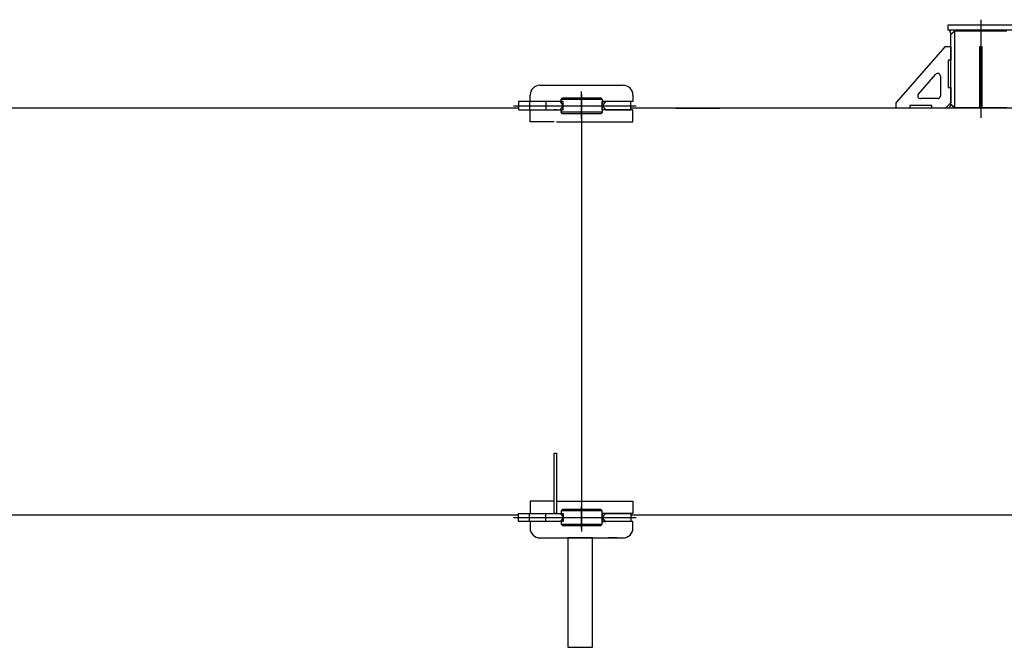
# Model space of a CAD drawing. Extents: x 1112 to 102387, y 13510 to 39910.
# Tile 21 of 38: x 80600 to 84202, y 28202 to 30498. Entities that reach past the tile are written whole.
import ezdxf

# ---------------------------------------------------------------- set-up
doc = ezdxf.new("R2010")
doc.units = 0
doc.header["$LTSCALE"] = 62.5
doc.linetypes.add('CENTER', pattern=[50.5, 30, -9, 2.5, -9])
doc.linetypes.add('HIDDEN', pattern=[12.6, 8.4, -4.2])
doc.layers.add('13', color=216, linetype='CONTINUOUS')
doc.layers.add('3', color=214, linetype='CONTINUOUS')

# ---------------------------------------------------------------- blocks, each defined once
blk = doc.blocks.new('*G106')
at = {"layer": '13', "color": 216, "linetype": 'CONTINUOUS'}
for p, q in [((83996.8, 30479.2), (84292.6, 30479.2)), ((83996.8, 30459.2), (83996.8, 30479.2)), ((84113.3, 30459.2), (83996.8, 30459.2)), ((84001.8, 30459.2), (84006.8, 30445.3)), ((84006.8, 30459.2), (84001.8, 30459.2)), ((84021, 30459.2), (84006.8, 30459.2)), ((84006.8, 30445.3), (84021, 30457.2)), ((84006.8, 30445.3), (84021, 30457.2)), ((84006.8, 30187.9), (84006.8, 30445.3)), ((84021, 30457.2), (84021, 30459.2)), ((84021, 30457.2), (84211.7, 30457.2)), ((84352.6, 30459.2), (84113.3, 30459.2)), ((83806.8, 30194), (83986.8, 30399.2)), ((83986.8, 30399.2), (84006.8, 30399.2)), ((84006.8, 30399.2), (84006.8, 30349.2)), ((84006.8, 30349.2), (83996.8, 30349.2)), ((83996.8, 30349.2), (83996.8, 30249.2)), ((83887.7, 30225.6), (83951, 30297.7)), ((83968.5, 30291.1), (83968.5, 30219)), ((82503.6, 30258), (82807.6, 30258)), ((82467.6, 30198), (82467.6, 30222)), ((82843.6, 30222), (82843.6, 30200)), ((83996.8, 30249.2), (84006.8, 30249.2)), ((84006.8, 30249.2), (84006.8, 30194)), ((82425.6, 30198), (82425.6, 30168)), ((82579.2, 30198), (82425.6, 30198)), ((82588.6, 30184), (82579.2, 30198)), ((82588.6, 30198), (82579.2, 30198)), ((82580.6, 30207), (82585.6, 30212)), ((82580.6, 30207), (82730.6, 30207)), ((82580.6, 30198), (82580.6, 30207)), ((82585.6, 30212), (82725.6, 30212)), ((82588.6, 30168), (82588.6, 30198)), ((82588.6, 30182), (82588.6, 30184)), ((82725.6, 30212), (82730.6, 30207)), ((82730.6, 30207), (82730.6, 30159)), ((82730.6, 30168), (82730.6, 30198)), ((82730.6, 30198), (82743.4, 30198)), ((82843.6, 30198), (82730.6, 30198)), ((82743.4, 30198), (82732.6, 30184)), ((82732.6, 30184), (82732.6, 30182)), ((82835.6, 30198), (82743.4, 30198)), ((82835.6, 30168), (82835.6, 30198)), ((82843.6, 30200), (82843.6, 30198)), ((83806.8, 30174), (83806.8, 30194)), ((83936.8, 30184), (83856.8, 30184)), ((83856.8, 30184), (83856.8, 30174)), ((83958.5, 30209), (83895.3, 30209)), ((83936.8, 30174), (83936.8, 30184)), ((84006.8, 30194), (83986.8, 30174)), ((84001.8, 30174), (84006.8, 30187.9)), ((84021, 30176), (84006.8, 30187.9)), ((84006.8, 30187.9), (84021, 30176)), ((82425.6, 30174), (78507.1, 30174)), ((82425.6, 30168), (82579.2, 30168)), ((82467.6, 30124), (82467.6, 30168)), ((82563.6, 30168), (82555.6, 30168)), ((82579.2, 30168), (82588.6, 30182)), ((82579.2, 30168), (82588.6, 30168)), ((82580.6, 30159), (82580.6, 30168)), ((82730.6, 30159), (82580.6, 30159)), ((82585.6, 30154), (82580.6, 30159)), ((82725.6, 30154), (82585.6, 30154)), ((82705.6, 30175.6), (82705.6, 30175.7)), ((82730.6, 30159), (82725.6, 30154)), ((82743.4, 30168), (82730.6, 30168)), ((82843.6, 30168), (82730.6, 30168)), ((82732.6, 30182), (82743.4, 30168)), ((82743.4, 30168), (82835.6, 30168)), ((91880.4, 30174), (82835.6, 30174)), ((82843.6, 30124), (82843.6, 30168)), ((83000.7, 30174), (83160.7, 30174)), ((83856.8, 30174), (83806.8, 30174)), ((83986.8, 30174), (83936.8, 30174)), ((84021, 30174), (84001.8, 30174)), ((84211.7, 30176), (84021, 30176)), ((84021, 30176), (84021, 30174)), ((82555.6, 30124), (82467.6, 30124)), ((82563.6, 30124), (82843.6, 30124)), ((82555.6, 28692), (82555.6, 28912)), ((82555.6, 28912), (82563.6, 28912)), ((82563.6, 28912), (82563.6, 28692)), ((82555.6, 28736), (82467.6, 28736)), ((82467.6, 28736), (82467.6, 28692)), ((82563.6, 28736), (82843.6, 28736)), ((82585.6, 28706), (82580.6, 28701)), ((82725.6, 28706), (82585.6, 28706)), ((82730.6, 28701), (82725.6, 28706)), ((82843.6, 28736), (82843.6, 28692)), ((78977.6, 28686), (81776.6, 28686)), ((81776.6, 28686), (82425.6, 28686)), ((82425.6, 28662), (82425.6, 28692)), ((82425.6, 28692), (82579.2, 28692)), ((82563.6, 28692), (82555.6, 28692)), ((82579.2, 28692), (82588.6, 28678)), ((82579.2, 28692), (82588.6, 28692)), ((82588.6, 28676), (82579.2, 28662)), ((82730.6, 28701), (82580.6, 28701)), ((82580.6, 28701), (82580.6, 28692)), ((82588.6, 28692), (82588.6, 28662)), ((82588.6, 28678), (82588.6, 28676)), ((82705.6, 28684.4), (82705.6, 28684.3)), ((82730.6, 28653), (82730.6, 28701)), ((82743.4, 28692), (82730.6, 28692)), ((82730.6, 28692), (82730.6, 28662)), ((82843.6, 28692), (82730.6, 28692)), ((82732.6, 28678), (82743.4, 28692)), ((82732.6, 28676), (82732.6, 28678)), ((82743.4, 28662), (82732.6, 28676)), ((82743.4, 28692), (82835.6, 28692)), ((82835.6, 28692), (82835.6, 28662)), ((82835.6, 28686), (91392.6, 28686)), ((83000.7, 28686), (83160.7, 28686)), ((82579.2, 28662), (82425.6, 28662)), ((82467.6, 28662), (82467.6, 28638)), ((82588.6, 28662), (82579.2, 28662)), ((82580.6, 28662), (82580.6, 28653)), ((82580.6, 28653), (82730.6, 28653)), ((82580.6, 28653), (82585.6, 28648)), ((82585.6, 28648), (82725.6, 28648)), ((82725.6, 28648), (82730.6, 28653)), ((82730.6, 28662), (82743.4, 28662)), ((82843.6, 28662), (82730.6, 28662)), ((82835.6, 28662), (82743.4, 28662)), ((82843.6, 28638), (82843.6, 28662)), ((82503.6, 28602), (82807.6, 28602)), ((82605.6, 28602), (82605.6, 28202)), ((82695.6, 28602), (82605.6, 28602)), ((82695.6, 28202), (82695.6, 28602)), ((82785.6, 28602), (82752.6, 28602)), ((82841.9, 28627), (82841.9, 28627)), ((82605.6, 28202), (82695.6, 28202))]:
    blk.add_line(p, q, dxfattribs=at)
at = {"layer": '13', "color": 216, "linetype": 'CENTER'}
for p, q in [((84116.4, 30497.8), (84116.4, 30138.7)), ((82655.6, 30136.6), (82655.6, 30234.6)), ((82655.6, 30223.6), (82655.6, 30142.1)), ((82406.2, 30183), (82855.6, 30183)), ((82655.6, 30142.1), (82655.6, 28717.9)), ((82655.6, 28723.4), (82655.6, 28625.4)), ((82655.6, 28636.4), (82655.6, 28717.9)), ((82406.2, 28677), (82855.6, 28677))]:
    blk.add_line(p, q, dxfattribs=at)
at = {"layer": '13', "color": 216, "linetype": 'HIDDEN'}
for p, q in [((84021, 30176), (84021, 30457.2)), ((84112.4, 30174), (84112.4, 30399.2)), ((84112.4, 30399.2), (84120.4, 30399.2)), ((84120.4, 30399.2), (84120.4, 30174)), ((82465.6, 30198), (82465.6, 30168)), ((82525.6, 30198), (82525.6, 30168)), ((84120.4, 30174), (84112.4, 30174)), ((82465.6, 28662), (82465.6, 28692)), ((82525.6, 28662), (82525.6, 28692))]:
    blk.add_line(p, q, dxfattribs=at)
at = {"layer": '13', "color": 216, "linetype": 'CONTINUOUS'}
for centre, radius, start, end in [((83958.5, 30291.1), 10, 0, 138.7586), ((82503.6, 30222), 36, 90, 179.9915), ((82807.6, 30222), 36, 0, 90.0012), ((83895.3, 30219), 10, 138.746, -89.9879), ((83958.5, 30219), 10, -90, -0.0087), ((82503.6, 28638), 36, 180, -89.9963), ((82807.6, 28638), 36, -90, -0.0012), ((82807.7, 28638), 36, -38.9553, -17.7631)]:
    blk.add_arc(centre, radius, start, end, dxfattribs=at)

msp = doc.modelspace()

# ---------------------------------------------------------------- block references
at = {"layer": '3', "color": 214, "linetype": 'CONTINUOUS'}
msp.add_blockref('*G106', (0, 0), dxfattribs=at)

doc.saveas('drawing.dxf')
